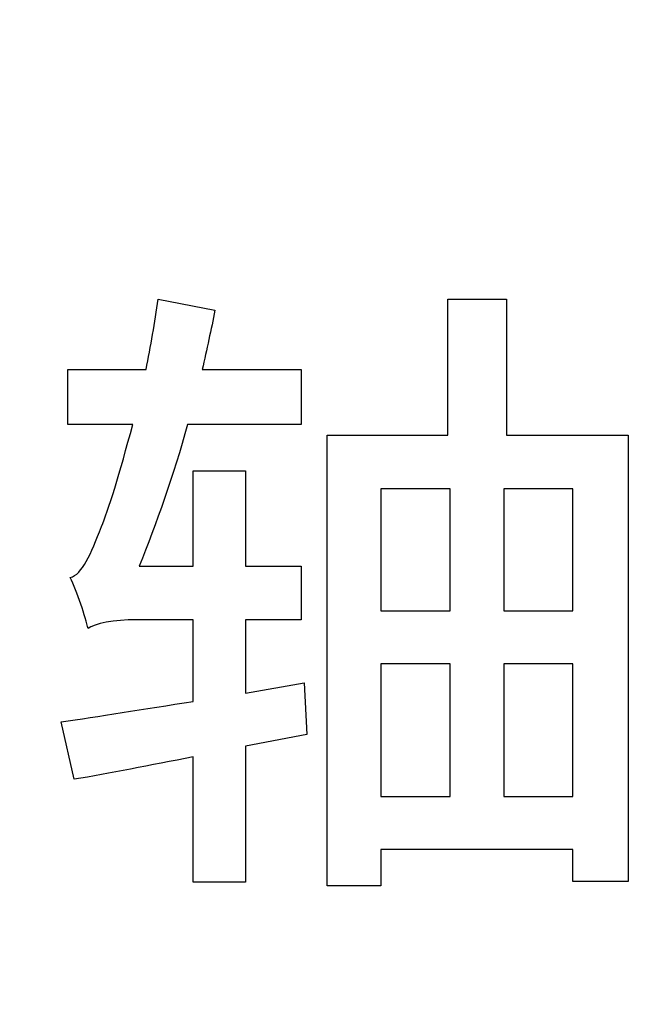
# Model space of a CAD drawing. Header units: millimetres. Extents: x 7146 to 9164, y -1568 to -663.
# Tile 53 of 187: x 7356.53 to 7359.15, y -1221.05 to -1216.82. Entities that reach past the tile are written whole.
import ezdxf

# ---------------------------------------------------------------- set-up
doc = ezdxf.new("R2010")
doc.units = ezdxf.units.MM
doc.header["$LTSCALE"] = 3

msp = doc.modelspace()

# ---------------------------------------------------------------- linework, layer by layer
at = {"linetype": 'Continuous', "lineweight": 30}
for points, knots in [([(7350.6869, -1206.5697), (7350.6869, -1206.5697), (7367.987, -1206.5697), (7367.987, -1206.5697), (7367.987, -1206.5697), (7368.812, -1206.5697), (7369.487, -1207.2447), (7369.487, -1208.0697), (7369.487, -1208.0697), (7369.487, -1208.0697), (7369.487, -1223.7697), (7369.487, -1223.7697), (7369.487, -1223.7697), (7369.487, -1224.5947), (7368.812, -1225.2697), (7367.987, -1225.2697), (7367.987, -1225.2697), (7367.987, -1225.2697), (7350.6869, -1225.2697), (7350.6869, -1225.2697), (7350.6869, -1225.2697), (7349.862, -1225.2697), (7349.187, -1224.5947), (7349.187, -1223.7697), (7349.187, -1223.7697), (7349.187, -1223.7697), (7349.187, -1208.0697), (7349.187, -1208.0697), (7349.187, -1208.0697), (7349.187, -1207.2447), (7349.862, -1206.5697), (7350.6869, -1206.5697)], [0, 0, 0, 0, 0.111111, 0.111111, 0.111111, 0.111111, 0.222222, 0.222222, 0.222222, 0.222222, 0.333333, 0.333333, 0.333333, 0.333333, 0.444444, 0.444444, 0.444444, 0.444444, 0.555556, 0.555556, 0.555556, 0.555556, 0.666667, 0.666667, 0.666667, 0.666667, 0.777778, 0.777778, 0.777778, 0.777778, 1, 1, 1, 1]), ([(7350.6869, -1206.5697), (7350.6869, -1206.5697), (7367.987, -1206.5697), (7367.987, -1206.5697), (7367.987, -1206.5697), (7368.812, -1206.5697), (7369.487, -1207.2447), (7369.487, -1208.0697), (7369.487, -1208.0697), (7369.487, -1208.0697), (7369.487, -1223.7697), (7369.487, -1223.7697), (7369.487, -1223.7697), (7369.487, -1224.5947), (7368.812, -1225.2697), (7367.987, -1225.2697), (7367.987, -1225.2697), (7367.987, -1225.2697), (7350.6869, -1225.2697), (7350.6869, -1225.2697), (7350.6869, -1225.2697), (7349.862, -1225.2697), (7349.187, -1224.5947), (7349.187, -1223.7697), (7349.187, -1223.7697), (7349.187, -1223.7697), (7349.187, -1208.0697), (7349.187, -1208.0697), (7349.187, -1208.0697), (7349.187, -1207.2447), (7349.862, -1206.5697), (7350.6869, -1206.5697)], [0, 0, 0, 0, 0.111111, 0.111111, 0.111111, 0.111111, 0.222222, 0.222222, 0.222222, 0.222222, 0.333333, 0.333333, 0.333333, 0.333333, 0.444444, 0.444444, 0.444444, 0.444444, 0.555556, 0.555556, 0.555556, 0.555556, 0.666667, 0.666667, 0.666667, 0.666667, 0.777778, 0.777778, 0.777778, 0.777778, 1, 1, 1, 1]), ([(7350.6869, -1206.5697), (7350.6869, -1206.5697), (7367.987, -1206.5697), (7367.987, -1206.5697), (7367.987, -1206.5697), (7368.812, -1206.5697), (7369.487, -1207.2447), (7369.487, -1208.0697), (7369.487, -1208.0697), (7369.487, -1208.0697), (7369.487, -1223.7697), (7369.487, -1223.7697), (7369.487, -1223.7697), (7369.487, -1224.5947), (7368.812, -1225.2697), (7367.987, -1225.2697), (7367.987, -1225.2697), (7367.987, -1225.2697), (7350.6869, -1225.2697), (7350.6869, -1225.2697), (7350.6869, -1225.2697), (7349.862, -1225.2697), (7349.187, -1224.5947), (7349.187, -1223.7697), (7349.187, -1223.7697), (7349.187, -1223.7697), (7349.187, -1208.0697), (7349.187, -1208.0697), (7349.187, -1208.0697), (7349.187, -1207.2447), (7349.862, -1206.5697), (7350.6869, -1206.5697)], [0, 0, 0, 0, 0.111111, 0.111111, 0.111111, 0.111111, 0.222222, 0.222222, 0.222222, 0.222222, 0.333333, 0.333333, 0.333333, 0.333333, 0.444444, 0.444444, 0.444444, 0.444444, 0.555556, 0.555556, 0.555556, 0.555556, 0.666667, 0.666667, 0.666667, 0.666667, 0.777778, 0.777778, 0.777778, 0.777778, 1, 1, 1, 1]), ([(7350.6869, -1206.5697), (7350.6869, -1206.5697), (7367.987, -1206.5697), (7367.987, -1206.5697), (7367.987, -1206.5697), (7368.812, -1206.5697), (7369.487, -1207.2447), (7369.487, -1208.0697), (7369.487, -1208.0697), (7369.487, -1208.0697), (7369.487, -1223.7697), (7369.487, -1223.7697), (7369.487, -1223.7697), (7369.487, -1224.5947), (7368.812, -1225.2697), (7367.987, -1225.2697), (7367.987, -1225.2697), (7367.987, -1225.2697), (7350.6869, -1225.2697), (7350.6869, -1225.2697), (7350.6869, -1225.2697), (7349.862, -1225.2697), (7349.187, -1224.5947), (7349.187, -1223.7697), (7349.187, -1223.7697), (7349.187, -1223.7697), (7349.187, -1208.0697), (7349.187, -1208.0697), (7349.187, -1208.0697), (7349.187, -1207.2447), (7349.862, -1206.5697), (7350.6869, -1206.5697)], [0, 0, 0, 0, 0.111111, 0.111111, 0.111111, 0.111111, 0.222222, 0.222222, 0.222222, 0.222222, 0.333333, 0.333333, 0.333333, 0.333333, 0.444444, 0.444444, 0.444444, 0.444444, 0.555556, 0.555556, 0.555556, 0.555556, 0.666667, 0.666667, 0.666667, 0.666667, 0.777778, 0.777778, 0.777778, 0.777778, 1, 1, 1, 1]), ([(7353.387, -1208.9197), (7353.387, -1208.9197), (7365.287, -1208.9197), (7365.287, -1208.9197), (7365.287, -1208.9197), (7365.8645, -1208.9197), (7366.337, -1209.3922), (7366.337, -1209.9697), (7366.337, -1209.9697), (7366.337, -1209.9697), (7366.337, -1221.8697), (7366.337, -1221.8697), (7366.337, -1221.8697), (7366.337, -1222.4472), (7365.8645, -1222.9197), (7365.287, -1222.9197), (7365.287, -1222.9197), (7365.287, -1222.9197), (7353.387, -1222.9197), (7353.387, -1222.9197), (7353.387, -1222.9197), (7352.8095, -1222.9197), (7352.337, -1222.4472), (7352.337, -1221.8697), (7352.337, -1221.8697), (7352.337, -1221.8697), (7352.337, -1209.9697), (7352.337, -1209.9697), (7352.337, -1209.9697), (7352.337, -1209.3922), (7352.8095, -1208.9197), (7353.387, -1208.9197)], [0, 0, 0, 0, 0.111111, 0.111111, 0.111111, 0.111111, 0.222222, 0.222222, 0.222222, 0.222222, 0.333333, 0.333333, 0.333333, 0.333333, 0.444444, 0.444444, 0.444444, 0.444444, 0.555556, 0.555556, 0.555556, 0.555556, 0.666667, 0.666667, 0.666667, 0.666667, 0.777778, 0.777778, 0.777778, 0.777778, 1, 1, 1, 1]), ([(7353.387, -1208.9197), (7353.387, -1208.9197), (7365.287, -1208.9197), (7365.287, -1208.9197), (7365.287, -1208.9197), (7365.8645, -1208.9197), (7366.337, -1209.3922), (7366.337, -1209.9697), (7366.337, -1209.9697), (7366.337, -1209.9697), (7366.337, -1221.8697), (7366.337, -1221.8697), (7366.337, -1221.8697), (7366.337, -1222.4472), (7365.8645, -1222.9197), (7365.287, -1222.9197), (7365.287, -1222.9197), (7365.287, -1222.9197), (7353.387, -1222.9197), (7353.387, -1222.9197), (7353.387, -1222.9197), (7352.8095, -1222.9197), (7352.337, -1222.4472), (7352.337, -1221.8697), (7352.337, -1221.8697), (7352.337, -1221.8697), (7352.337, -1209.9697), (7352.337, -1209.9697), (7352.337, -1209.9697), (7352.337, -1209.3922), (7352.8095, -1208.9197), (7353.387, -1208.9197)], [0, 0, 0, 0, 0.111111, 0.111111, 0.111111, 0.111111, 0.222222, 0.222222, 0.222222, 0.222222, 0.333333, 0.333333, 0.333333, 0.333333, 0.444444, 0.444444, 0.444444, 0.444444, 0.555556, 0.555556, 0.555556, 0.555556, 0.666667, 0.666667, 0.666667, 0.666667, 0.777778, 0.777778, 0.777778, 0.777778, 1, 1, 1, 1]), ([(7353.387, -1208.9197), (7353.387, -1208.9197), (7365.287, -1208.9197), (7365.287, -1208.9197), (7365.287, -1208.9197), (7365.8645, -1208.9197), (7366.337, -1209.3922), (7366.337, -1209.9697), (7366.337, -1209.9697), (7366.337, -1209.9697), (7366.337, -1221.8697), (7366.337, -1221.8697), (7366.337, -1221.8697), (7366.337, -1222.4472), (7365.8645, -1222.9197), (7365.287, -1222.9197), (7365.287, -1222.9197), (7365.287, -1222.9197), (7353.387, -1222.9197), (7353.387, -1222.9197), (7353.387, -1222.9197), (7352.8095, -1222.9197), (7352.337, -1222.4472), (7352.337, -1221.8697), (7352.337, -1221.8697), (7352.337, -1221.8697), (7352.337, -1209.9697), (7352.337, -1209.9697), (7352.337, -1209.9697), (7352.337, -1209.3922), (7352.8095, -1208.9197), (7353.387, -1208.9197)], [0, 0, 0, 0, 0.111111, 0.111111, 0.111111, 0.111111, 0.222222, 0.222222, 0.222222, 0.222222, 0.333333, 0.333333, 0.333333, 0.333333, 0.444444, 0.444444, 0.444444, 0.444444, 0.555556, 0.555556, 0.555556, 0.555556, 0.666667, 0.666667, 0.666667, 0.666667, 0.777778, 0.777778, 0.777778, 0.777778, 1, 1, 1, 1]), ([(7353.387, -1208.9197), (7353.387, -1208.9197), (7365.287, -1208.9197), (7365.287, -1208.9197), (7365.287, -1208.9197), (7365.8645, -1208.9197), (7366.337, -1209.3922), (7366.337, -1209.9697), (7366.337, -1209.9697), (7366.337, -1209.9697), (7366.337, -1221.8697), (7366.337, -1221.8697), (7366.337, -1221.8697), (7366.337, -1222.4472), (7365.8645, -1222.9197), (7365.287, -1222.9197), (7365.287, -1222.9197), (7365.287, -1222.9197), (7353.387, -1222.9197), (7353.387, -1222.9197), (7353.387, -1222.9197), (7352.8095, -1222.9197), (7352.337, -1222.4472), (7352.337, -1221.8697), (7352.337, -1221.8697), (7352.337, -1221.8697), (7352.337, -1209.9697), (7352.337, -1209.9697), (7352.337, -1209.9697), (7352.337, -1209.3922), (7352.8095, -1208.9197), (7353.387, -1208.9197)], [0, 0, 0, 0, 0.111111, 0.111111, 0.111111, 0.111111, 0.222222, 0.222222, 0.222222, 0.222222, 0.333333, 0.333333, 0.333333, 0.333333, 0.444444, 0.444444, 0.444444, 0.444444, 0.555556, 0.555556, 0.555556, 0.555556, 0.666667, 0.666667, 0.666667, 0.666667, 0.777778, 0.777778, 0.777778, 0.777778, 1, 1, 1, 1]), ([(7357.2181, -1209.1297), (7357.2181, -1209.1297), (7357.23, -1209.1297), (7357.23, -1209.1297), (7357.23, -1209.1297), (7357.23, -1209.1297), (7365.287, -1209.1297), (7365.287, -1209.1297), (7365.287, -1209.1297), (7365.749, -1209.1297), (7366.127, -1209.5077), (7366.127, -1209.9697), (7366.127, -1209.9697), (7366.127, -1209.9697), (7366.127, -1221.8697), (7366.127, -1221.8697), (7366.127, -1221.8697), (7366.127, -1222.3317), (7365.749, -1222.7097), (7365.287, -1222.7097), (7365.287, -1222.7097), (7365.287, -1222.7097), (7353.387, -1222.7097), (7353.387, -1222.7097), (7353.387, -1222.7097), (7352.925, -1222.7097), (7352.547, -1222.3317), (7352.547, -1221.8697), (7352.547, -1221.8697), (7352.547, -1221.8697), (7352.547, -1213.8896), (7352.547, -1213.8896), (7352.547, -1213.8896), (7352.547, -1213.8896), (7352.547, -1213.8), (7352.547, -1213.8), (7352.547, -1213.8), (7352.547, -1213.8), (7357.2181, -1209.1297), (7357.2181, -1209.1297)], [0, 0, 0, 0, 0.090909, 0.090909, 0.090909, 0.090909, 0.181818, 0.181818, 0.181818, 0.181818, 0.272727, 0.272727, 0.272727, 0.272727, 0.363636, 0.363636, 0.363636, 0.363636, 0.454545, 0.454545, 0.454545, 0.454545, 0.545455, 0.545455, 0.545455, 0.545455, 0.636364, 0.636364, 0.636364, 0.636364, 0.727273, 0.727273, 0.727273, 0.727273, 0.818182, 0.818182, 0.818182, 0.818182, 1, 1, 1, 1]), ([(7366.127, -1221.8697), (7366.127, -1221.8697), (7366.127, -1209.9697), (7366.127, -1209.9697), (7366.127, -1209.9697), (7366.127, -1209.5077), (7365.749, -1209.1297), (7365.287, -1209.1297), (7365.287, -1209.1297), (7365.287, -1209.1297), (7357.23, -1209.1297), (7357.23, -1209.1297), (7357.23, -1209.1297), (7357.23, -1209.1297), (7357.2181, -1209.1297), (7357.2181, -1209.1297), (7357.2181, -1209.1297), (7357.2181, -1209.1297), (7352.547, -1213.8), (7352.547, -1213.8), (7352.547, -1213.8), (7352.547, -1213.8), (7352.547, -1213.8896), (7352.547, -1213.8896), (7352.547, -1213.8896), (7352.547, -1213.8896), (7352.547, -1221.8697), (7352.547, -1221.8697), (7352.547, -1221.8697), (7352.547, -1222.3317), (7352.925, -1222.7097), (7353.387, -1222.7097), (7353.387, -1222.7097), (7353.387, -1222.7097), (7365.287, -1222.7097), (7365.287, -1222.7097), (7365.287, -1222.7097), (7365.749, -1222.7097), (7366.127, -1222.3317), (7366.127, -1221.8697)], [0, 0, 0, 0, 0.090909, 0.090909, 0.090909, 0.090909, 0.181818, 0.181818, 0.181818, 0.181818, 0.272727, 0.272727, 0.272727, 0.272727, 0.363636, 0.363636, 0.363636, 0.363636, 0.454545, 0.454545, 0.454545, 0.454545, 0.545455, 0.545455, 0.545455, 0.545455, 0.636364, 0.636364, 0.636364, 0.636364, 0.727273, 0.727273, 0.727273, 0.727273, 0.818182, 0.818182, 0.818182, 0.818182, 1, 1, 1, 1]), ([(7357.2181, -1209.1297), (7357.2181, -1209.1297), (7357.23, -1209.1297), (7357.23, -1209.1297), (7357.23, -1209.1297), (7357.23, -1209.1297), (7365.287, -1209.1297), (7365.287, -1209.1297), (7365.287, -1209.1297), (7365.749, -1209.1297), (7366.127, -1209.5077), (7366.127, -1209.9697), (7366.127, -1209.9697), (7366.127, -1209.9697), (7366.127, -1221.8697), (7366.127, -1221.8697), (7366.127, -1221.8697), (7366.127, -1222.3317), (7365.749, -1222.7097), (7365.287, -1222.7097), (7365.287, -1222.7097), (7365.287, -1222.7097), (7353.387, -1222.7097), (7353.387, -1222.7097), (7353.387, -1222.7097), (7352.925, -1222.7097), (7352.547, -1222.3317), (7352.547, -1221.8697), (7352.547, -1221.8697), (7352.547, -1221.8697), (7352.547, -1213.8896), (7352.547, -1213.8896), (7352.547, -1213.8896), (7352.547, -1213.8896), (7352.547, -1213.8), (7352.547, -1213.8), (7352.547, -1213.8), (7352.547, -1213.8), (7357.2181, -1209.1297), (7357.2181, -1209.1297)], [0, 0, 0, 0, 0.090909, 0.090909, 0.090909, 0.090909, 0.181818, 0.181818, 0.181818, 0.181818, 0.272727, 0.272727, 0.272727, 0.272727, 0.363636, 0.363636, 0.363636, 0.363636, 0.454545, 0.454545, 0.454545, 0.454545, 0.545455, 0.545455, 0.545455, 0.545455, 0.636364, 0.636364, 0.636364, 0.636364, 0.727273, 0.727273, 0.727273, 0.727273, 0.818182, 0.818182, 0.818182, 0.818182, 1, 1, 1, 1]), ([(7366.127, -1221.8697), (7366.127, -1221.8697), (7366.127, -1209.9697), (7366.127, -1209.9697), (7366.127, -1209.9697), (7366.127, -1209.5077), (7365.749, -1209.1297), (7365.287, -1209.1297), (7365.287, -1209.1297), (7365.287, -1209.1297), (7357.23, -1209.1297), (7357.23, -1209.1297), (7357.23, -1209.1297), (7357.23, -1209.1297), (7357.2181, -1209.1297), (7357.2181, -1209.1297), (7357.2181, -1209.1297), (7357.2181, -1209.1297), (7352.547, -1213.8), (7352.547, -1213.8), (7352.547, -1213.8), (7352.547, -1213.8), (7352.547, -1213.8896), (7352.547, -1213.8896), (7352.547, -1213.8896), (7352.547, -1213.8896), (7352.547, -1221.8697), (7352.547, -1221.8697), (7352.547, -1221.8697), (7352.547, -1222.3317), (7352.925, -1222.7097), (7353.387, -1222.7097), (7353.387, -1222.7097), (7353.387, -1222.7097), (7365.287, -1222.7097), (7365.287, -1222.7097), (7365.287, -1222.7097), (7365.749, -1222.7097), (7366.127, -1222.3317), (7366.127, -1221.8697)], [0, 0, 0, 0, 0.090909, 0.090909, 0.090909, 0.090909, 0.181818, 0.181818, 0.181818, 0.181818, 0.272727, 0.272727, 0.272727, 0.272727, 0.363636, 0.363636, 0.363636, 0.363636, 0.454545, 0.454545, 0.454545, 0.454545, 0.545455, 0.545455, 0.545455, 0.545455, 0.636364, 0.636364, 0.636364, 0.636364, 0.727273, 0.727273, 0.727273, 0.727273, 0.818182, 0.818182, 0.818182, 0.818182, 1, 1, 1, 1]), ([(7357.2181, -1209.1297), (7357.2181, -1209.1297), (7357.23, -1209.1297), (7357.23, -1209.1297), (7357.23, -1209.1297), (7357.23, -1209.1297), (7365.287, -1209.1297), (7365.287, -1209.1297), (7365.287, -1209.1297), (7365.749, -1209.1297), (7366.127, -1209.5077), (7366.127, -1209.9697), (7366.127, -1209.9697), (7366.127, -1209.9697), (7366.127, -1221.8697), (7366.127, -1221.8697), (7366.127, -1221.8697), (7366.127, -1222.3317), (7365.749, -1222.7097), (7365.287, -1222.7097), (7365.287, -1222.7097), (7365.287, -1222.7097), (7353.387, -1222.7097), (7353.387, -1222.7097), (7353.387, -1222.7097), (7352.925, -1222.7097), (7352.547, -1222.3317), (7352.547, -1221.8697), (7352.547, -1221.8697), (7352.547, -1221.8697), (7352.547, -1213.8896), (7352.547, -1213.8896), (7352.547, -1213.8896), (7352.547, -1213.8896), (7352.547, -1213.8), (7352.547, -1213.8), (7352.547, -1213.8), (7352.547, -1213.8), (7357.2181, -1209.1297), (7357.2181, -1209.1297)], [0, 0, 0, 0, 0.090909, 0.090909, 0.090909, 0.090909, 0.181818, 0.181818, 0.181818, 0.181818, 0.272727, 0.272727, 0.272727, 0.272727, 0.363636, 0.363636, 0.363636, 0.363636, 0.454545, 0.454545, 0.454545, 0.454545, 0.545455, 0.545455, 0.545455, 0.545455, 0.636364, 0.636364, 0.636364, 0.636364, 0.727273, 0.727273, 0.727273, 0.727273, 0.818182, 0.818182, 0.818182, 0.818182, 1, 1, 1, 1]), ([(7366.127, -1221.8697), (7366.127, -1221.8697), (7366.127, -1209.9697), (7366.127, -1209.9697), (7366.127, -1209.9697), (7366.127, -1209.5077), (7365.749, -1209.1297), (7365.287, -1209.1297), (7365.287, -1209.1297), (7365.287, -1209.1297), (7357.23, -1209.1297), (7357.23, -1209.1297), (7357.23, -1209.1297), (7357.23, -1209.1297), (7357.2181, -1209.1297), (7357.2181, -1209.1297), (7357.2181, -1209.1297), (7357.2181, -1209.1297), (7352.547, -1213.8), (7352.547, -1213.8), (7352.547, -1213.8), (7352.547, -1213.8), (7352.547, -1213.8896), (7352.547, -1213.8896), (7352.547, -1213.8896), (7352.547, -1213.8896), (7352.547, -1221.8697), (7352.547, -1221.8697), (7352.547, -1221.8697), (7352.547, -1222.3317), (7352.925, -1222.7097), (7353.387, -1222.7097), (7353.387, -1222.7097), (7353.387, -1222.7097), (7365.287, -1222.7097), (7365.287, -1222.7097), (7365.287, -1222.7097), (7365.749, -1222.7097), (7366.127, -1222.3317), (7366.127, -1221.8697)], [0, 0, 0, 0, 0.090909, 0.090909, 0.090909, 0.090909, 0.181818, 0.181818, 0.181818, 0.181818, 0.272727, 0.272727, 0.272727, 0.272727, 0.363636, 0.363636, 0.363636, 0.363636, 0.454545, 0.454545, 0.454545, 0.454545, 0.545455, 0.545455, 0.545455, 0.545455, 0.636364, 0.636364, 0.636364, 0.636364, 0.727273, 0.727273, 0.727273, 0.727273, 0.818182, 0.818182, 0.818182, 0.818182, 1, 1, 1, 1]), ([(7357.2181, -1209.1297), (7357.2181, -1209.1297), (7357.23, -1209.1297), (7357.23, -1209.1297), (7357.23, -1209.1297), (7357.23, -1209.1297), (7365.287, -1209.1297), (7365.287, -1209.1297), (7365.287, -1209.1297), (7365.749, -1209.1297), (7366.127, -1209.5077), (7366.127, -1209.9697), (7366.127, -1209.9697), (7366.127, -1209.9697), (7366.127, -1221.8697), (7366.127, -1221.8697), (7366.127, -1221.8697), (7366.127, -1222.3317), (7365.749, -1222.7097), (7365.287, -1222.7097), (7365.287, -1222.7097), (7365.287, -1222.7097), (7353.387, -1222.7097), (7353.387, -1222.7097), (7353.387, -1222.7097), (7352.925, -1222.7097), (7352.547, -1222.3317), (7352.547, -1221.8697), (7352.547, -1221.8697), (7352.547, -1221.8697), (7352.547, -1213.8896), (7352.547, -1213.8896), (7352.547, -1213.8896), (7352.547, -1213.8896), (7352.547, -1213.8), (7352.547, -1213.8), (7352.547, -1213.8), (7352.547, -1213.8), (7357.2181, -1209.1297), (7357.2181, -1209.1297)], [0, 0, 0, 0, 0.090909, 0.090909, 0.090909, 0.090909, 0.181818, 0.181818, 0.181818, 0.181818, 0.272727, 0.272727, 0.272727, 0.272727, 0.363636, 0.363636, 0.363636, 0.363636, 0.454545, 0.454545, 0.454545, 0.454545, 0.545455, 0.545455, 0.545455, 0.545455, 0.636364, 0.636364, 0.636364, 0.636364, 0.727273, 0.727273, 0.727273, 0.727273, 0.818182, 0.818182, 0.818182, 0.818182, 1, 1, 1, 1]), ([(7366.127, -1221.8697), (7366.127, -1221.8697), (7366.127, -1209.9697), (7366.127, -1209.9697), (7366.127, -1209.9697), (7366.127, -1209.5077), (7365.749, -1209.1297), (7365.287, -1209.1297), (7365.287, -1209.1297), (7365.287, -1209.1297), (7357.23, -1209.1297), (7357.23, -1209.1297), (7357.23, -1209.1297), (7357.23, -1209.1297), (7357.2181, -1209.1297), (7357.2181, -1209.1297), (7357.2181, -1209.1297), (7357.2181, -1209.1297), (7352.547, -1213.8), (7352.547, -1213.8), (7352.547, -1213.8), (7352.547, -1213.8), (7352.547, -1213.8896), (7352.547, -1213.8896), (7352.547, -1213.8896), (7352.547, -1213.8896), (7352.547, -1221.8697), (7352.547, -1221.8697), (7352.547, -1221.8697), (7352.547, -1222.3317), (7352.925, -1222.7097), (7353.387, -1222.7097), (7353.387, -1222.7097), (7353.387, -1222.7097), (7365.287, -1222.7097), (7365.287, -1222.7097), (7365.287, -1222.7097), (7365.749, -1222.7097), (7366.127, -1222.3317), (7366.127, -1221.8697)], [0, 0, 0, 0, 0.090909, 0.090909, 0.090909, 0.090909, 0.181818, 0.181818, 0.181818, 0.181818, 0.272727, 0.272727, 0.272727, 0.272727, 0.363636, 0.363636, 0.363636, 0.363636, 0.454545, 0.454545, 0.454545, 0.454545, 0.545455, 0.545455, 0.545455, 0.545455, 0.636364, 0.636364, 0.636364, 0.636364, 0.727273, 0.727273, 0.727273, 0.727273, 0.818182, 0.818182, 0.818182, 0.818182, 1, 1, 1, 1]), ([(7357.2181, -1209.1297), (7357.2181, -1209.1297), (7357.23, -1209.1297), (7357.23, -1209.1297), (7357.23, -1209.1297), (7357.23, -1209.1297), (7365.287, -1209.1297), (7365.287, -1209.1297), (7365.287, -1209.1297), (7365.749, -1209.1297), (7366.127, -1209.5077), (7366.127, -1209.9697), (7366.127, -1209.9697), (7366.127, -1209.9697), (7366.127, -1221.8697), (7366.127, -1221.8697), (7366.127, -1221.8697), (7366.127, -1222.3317), (7365.749, -1222.7097), (7365.287, -1222.7097), (7365.287, -1222.7097), (7365.287, -1222.7097), (7353.387, -1222.7097), (7353.387, -1222.7097), (7353.387, -1222.7097), (7352.925, -1222.7097), (7352.547, -1222.3317), (7352.547, -1221.8697), (7352.547, -1221.8697), (7352.547, -1221.8697), (7352.547, -1213.8896), (7352.547, -1213.8896), (7352.547, -1213.8896), (7352.547, -1213.8896), (7352.547, -1213.8), (7352.547, -1213.8), (7352.547, -1213.8), (7352.547, -1213.8), (7357.2181, -1209.1297), (7357.2181, -1209.1297)], [0, 0, 0, 0, 0.090909, 0.090909, 0.090909, 0.090909, 0.181818, 0.181818, 0.181818, 0.181818, 0.272727, 0.272727, 0.272727, 0.272727, 0.363636, 0.363636, 0.363636, 0.363636, 0.454545, 0.454545, 0.454545, 0.454545, 0.545455, 0.545455, 0.545455, 0.545455, 0.636364, 0.636364, 0.636364, 0.636364, 0.727273, 0.727273, 0.727273, 0.727273, 0.818182, 0.818182, 0.818182, 0.818182, 1, 1, 1, 1]), ([(7366.127, -1221.8697), (7366.127, -1221.8697), (7366.127, -1209.9697), (7366.127, -1209.9697), (7366.127, -1209.9697), (7366.127, -1209.5077), (7365.749, -1209.1297), (7365.287, -1209.1297), (7365.287, -1209.1297), (7365.287, -1209.1297), (7357.23, -1209.1297), (7357.23, -1209.1297), (7357.23, -1209.1297), (7357.23, -1209.1297), (7357.2181, -1209.1297), (7357.2181, -1209.1297), (7357.2181, -1209.1297), (7357.2181, -1209.1297), (7352.547, -1213.8), (7352.547, -1213.8), (7352.547, -1213.8), (7352.547, -1213.8), (7352.547, -1213.8896), (7352.547, -1213.8896), (7352.547, -1213.8896), (7352.547, -1213.8896), (7352.547, -1221.8697), (7352.547, -1221.8697), (7352.547, -1221.8697), (7352.547, -1222.3317), (7352.925, -1222.7097), (7353.387, -1222.7097), (7353.387, -1222.7097), (7353.387, -1222.7097), (7365.287, -1222.7097), (7365.287, -1222.7097), (7365.287, -1222.7097), (7365.749, -1222.7097), (7366.127, -1222.3317), (7366.127, -1221.8697)], [0, 0, 0, 0, 0.090909, 0.090909, 0.090909, 0.090909, 0.181818, 0.181818, 0.181818, 0.181818, 0.272727, 0.272727, 0.272727, 0.272727, 0.363636, 0.363636, 0.363636, 0.363636, 0.454545, 0.454545, 0.454545, 0.454545, 0.545455, 0.545455, 0.545455, 0.545455, 0.636364, 0.636364, 0.636364, 0.636364, 0.727273, 0.727273, 0.727273, 0.727273, 0.818182, 0.818182, 0.818182, 0.818182, 1, 1, 1, 1]), ([(7357.2181, -1209.1297), (7357.2181, -1209.1297), (7357.23, -1209.1297), (7357.23, -1209.1297), (7357.23, -1209.1297), (7357.23, -1209.1297), (7365.287, -1209.1297), (7365.287, -1209.1297), (7365.287, -1209.1297), (7365.749, -1209.1297), (7366.127, -1209.5077), (7366.127, -1209.9697), (7366.127, -1209.9697), (7366.127, -1209.9697), (7366.127, -1221.8697), (7366.127, -1221.8697), (7366.127, -1221.8697), (7366.127, -1222.3317), (7365.749, -1222.7097), (7365.287, -1222.7097), (7365.287, -1222.7097), (7365.287, -1222.7097), (7353.387, -1222.7097), (7353.387, -1222.7097), (7353.387, -1222.7097), (7352.925, -1222.7097), (7352.547, -1222.3317), (7352.547, -1221.8697), (7352.547, -1221.8697), (7352.547, -1221.8697), (7352.547, -1213.8896), (7352.547, -1213.8896), (7352.547, -1213.8896), (7352.547, -1213.8896), (7352.547, -1213.8), (7352.547, -1213.8), (7352.547, -1213.8), (7352.547, -1213.8), (7357.2181, -1209.1297), (7357.2181, -1209.1297)], [0, 0, 0, 0, 0.090909, 0.090909, 0.090909, 0.090909, 0.181818, 0.181818, 0.181818, 0.181818, 0.272727, 0.272727, 0.272727, 0.272727, 0.363636, 0.363636, 0.363636, 0.363636, 0.454545, 0.454545, 0.454545, 0.454545, 0.545455, 0.545455, 0.545455, 0.545455, 0.636364, 0.636364, 0.636364, 0.636364, 0.727273, 0.727273, 0.727273, 0.727273, 0.818182, 0.818182, 0.818182, 0.818182, 1, 1, 1, 1]), ([(7366.127, -1221.8697), (7366.127, -1221.8697), (7366.127, -1209.9697), (7366.127, -1209.9697), (7366.127, -1209.9697), (7366.127, -1209.5077), (7365.749, -1209.1297), (7365.287, -1209.1297), (7365.287, -1209.1297), (7365.287, -1209.1297), (7357.23, -1209.1297), (7357.23, -1209.1297), (7357.23, -1209.1297), (7357.23, -1209.1297), (7357.2181, -1209.1297), (7357.2181, -1209.1297), (7357.2181, -1209.1297), (7357.2181, -1209.1297), (7352.547, -1213.8), (7352.547, -1213.8), (7352.547, -1213.8), (7352.547, -1213.8), (7352.547, -1213.8896), (7352.547, -1213.8896), (7352.547, -1213.8896), (7352.547, -1213.8896), (7352.547, -1221.8697), (7352.547, -1221.8697), (7352.547, -1221.8697), (7352.547, -1222.3317), (7352.925, -1222.7097), (7353.387, -1222.7097), (7353.387, -1222.7097), (7353.387, -1222.7097), (7365.287, -1222.7097), (7365.287, -1222.7097), (7365.287, -1222.7097), (7365.749, -1222.7097), (7366.127, -1222.3317), (7366.127, -1221.8697)], [0, 0, 0, 0, 0.090909, 0.090909, 0.090909, 0.090909, 0.181818, 0.181818, 0.181818, 0.181818, 0.272727, 0.272727, 0.272727, 0.272727, 0.363636, 0.363636, 0.363636, 0.363636, 0.454545, 0.454545, 0.454545, 0.454545, 0.545455, 0.545455, 0.545455, 0.545455, 0.636364, 0.636364, 0.636364, 0.636364, 0.727273, 0.727273, 0.727273, 0.727273, 0.818182, 0.818182, 0.818182, 0.818182, 1, 1, 1, 1]), ([(7357.2181, -1209.1297), (7357.2181, -1209.1297), (7357.23, -1209.1297), (7357.23, -1209.1297), (7357.23, -1209.1297), (7357.23, -1209.1297), (7365.287, -1209.1297), (7365.287, -1209.1297), (7365.287, -1209.1297), (7365.749, -1209.1297), (7366.127, -1209.5077), (7366.127, -1209.9697), (7366.127, -1209.9697), (7366.127, -1209.9697), (7366.127, -1221.8697), (7366.127, -1221.8697), (7366.127, -1221.8697), (7366.127, -1222.3317), (7365.749, -1222.7097), (7365.287, -1222.7097), (7365.287, -1222.7097), (7365.287, -1222.7097), (7353.387, -1222.7097), (7353.387, -1222.7097), (7353.387, -1222.7097), (7352.925, -1222.7097), (7352.547, -1222.3317), (7352.547, -1221.8697), (7352.547, -1221.8697), (7352.547, -1221.8697), (7352.547, -1213.8896), (7352.547, -1213.8896), (7352.547, -1213.8896), (7352.547, -1213.8896), (7352.547, -1213.8), (7352.547, -1213.8), (7352.547, -1213.8), (7352.547, -1213.8), (7357.2181, -1209.1297), (7357.2181, -1209.1297)], [0, 0, 0, 0, 0.090909, 0.090909, 0.090909, 0.090909, 0.181818, 0.181818, 0.181818, 0.181818, 0.272727, 0.272727, 0.272727, 0.272727, 0.363636, 0.363636, 0.363636, 0.363636, 0.454545, 0.454545, 0.454545, 0.454545, 0.545455, 0.545455, 0.545455, 0.545455, 0.636364, 0.636364, 0.636364, 0.636364, 0.727273, 0.727273, 0.727273, 0.727273, 0.818182, 0.818182, 0.818182, 0.818182, 1, 1, 1, 1]), ([(7366.127, -1221.8697), (7366.127, -1221.8697), (7366.127, -1209.9697), (7366.127, -1209.9697), (7366.127, -1209.9697), (7366.127, -1209.5077), (7365.749, -1209.1297), (7365.287, -1209.1297), (7365.287, -1209.1297), (7365.287, -1209.1297), (7357.23, -1209.1297), (7357.23, -1209.1297), (7357.23, -1209.1297), (7357.23, -1209.1297), (7357.2181, -1209.1297), (7357.2181, -1209.1297), (7357.2181, -1209.1297), (7357.2181, -1209.1297), (7352.547, -1213.8), (7352.547, -1213.8), (7352.547, -1213.8), (7352.547, -1213.8), (7352.547, -1213.8896), (7352.547, -1213.8896), (7352.547, -1213.8896), (7352.547, -1213.8896), (7352.547, -1221.8697), (7352.547, -1221.8697), (7352.547, -1221.8697), (7352.547, -1222.3317), (7352.925, -1222.7097), (7353.387, -1222.7097), (7353.387, -1222.7097), (7353.387, -1222.7097), (7365.287, -1222.7097), (7365.287, -1222.7097), (7365.287, -1222.7097), (7365.749, -1222.7097), (7366.127, -1222.3317), (7366.127, -1221.8697)], [0, 0, 0, 0, 0.090909, 0.090909, 0.090909, 0.090909, 0.181818, 0.181818, 0.181818, 0.181818, 0.272727, 0.272727, 0.272727, 0.272727, 0.363636, 0.363636, 0.363636, 0.363636, 0.454545, 0.454545, 0.454545, 0.454545, 0.545455, 0.545455, 0.545455, 0.545455, 0.636364, 0.636364, 0.636364, 0.636364, 0.727273, 0.727273, 0.727273, 0.727273, 0.818182, 0.818182, 0.818182, 0.818182, 1, 1, 1, 1]), ([(7357.2181, -1209.1297), (7357.2181, -1209.1297), (7357.23, -1209.1297), (7357.23, -1209.1297), (7357.23, -1209.1297), (7357.23, -1209.1297), (7365.287, -1209.1297), (7365.287, -1209.1297), (7365.287, -1209.1297), (7365.749, -1209.1297), (7366.127, -1209.5077), (7366.127, -1209.9697), (7366.127, -1209.9697), (7366.127, -1209.9697), (7366.127, -1221.8697), (7366.127, -1221.8697), (7366.127, -1221.8697), (7366.127, -1222.3317), (7365.749, -1222.7097), (7365.287, -1222.7097), (7365.287, -1222.7097), (7365.287, -1222.7097), (7353.387, -1222.7097), (7353.387, -1222.7097), (7353.387, -1222.7097), (7352.925, -1222.7097), (7352.547, -1222.3317), (7352.547, -1221.8697), (7352.547, -1221.8697), (7352.547, -1221.8697), (7352.547, -1213.8896), (7352.547, -1213.8896), (7352.547, -1213.8896), (7352.547, -1213.8896), (7352.547, -1213.8), (7352.547, -1213.8), (7352.547, -1213.8), (7352.547, -1213.8), (7357.2181, -1209.1297), (7357.2181, -1209.1297)], [0, 0, 0, 0, 0.090909, 0.090909, 0.090909, 0.090909, 0.181818, 0.181818, 0.181818, 0.181818, 0.272727, 0.272727, 0.272727, 0.272727, 0.363636, 0.363636, 0.363636, 0.363636, 0.454545, 0.454545, 0.454545, 0.454545, 0.545455, 0.545455, 0.545455, 0.545455, 0.636364, 0.636364, 0.636364, 0.636364, 0.727273, 0.727273, 0.727273, 0.727273, 0.818182, 0.818182, 0.818182, 0.818182, 1, 1, 1, 1]), ([(7366.127, -1221.8697), (7366.127, -1221.8697), (7366.127, -1209.9697), (7366.127, -1209.9697), (7366.127, -1209.9697), (7366.127, -1209.5077), (7365.749, -1209.1297), (7365.287, -1209.1297), (7365.287, -1209.1297), (7365.287, -1209.1297), (7357.23, -1209.1297), (7357.23, -1209.1297), (7357.23, -1209.1297), (7357.23, -1209.1297), (7357.2181, -1209.1297), (7357.2181, -1209.1297), (7357.2181, -1209.1297), (7357.2181, -1209.1297), (7352.547, -1213.8), (7352.547, -1213.8), (7352.547, -1213.8), (7352.547, -1213.8), (7352.547, -1213.8896), (7352.547, -1213.8896), (7352.547, -1213.8896), (7352.547, -1213.8896), (7352.547, -1221.8697), (7352.547, -1221.8697), (7352.547, -1221.8697), (7352.547, -1222.3317), (7352.925, -1222.7097), (7353.387, -1222.7097), (7353.387, -1222.7097), (7353.387, -1222.7097), (7365.287, -1222.7097), (7365.287, -1222.7097), (7365.287, -1222.7097), (7365.749, -1222.7097), (7366.127, -1222.3317), (7366.127, -1221.8697)], [0, 0, 0, 0, 0.090909, 0.090909, 0.090909, 0.090909, 0.181818, 0.181818, 0.181818, 0.181818, 0.272727, 0.272727, 0.272727, 0.272727, 0.363636, 0.363636, 0.363636, 0.363636, 0.454545, 0.454545, 0.454545, 0.454545, 0.545455, 0.545455, 0.545455, 0.545455, 0.636364, 0.636364, 0.636364, 0.636364, 0.727273, 0.727273, 0.727273, 0.727273, 0.818182, 0.818182, 0.818182, 0.818182, 1, 1, 1, 1]), ([(7357.7473, -1219.6686), (7357.7473, -1219.6686), (7357.4954, -1219.7124), (7357.4954, -1219.7124), (7357.4954, -1219.7124), (7357.4954, -1219.7124), (7357.4954, -1219.3976), (7357.4954, -1219.3976), (7357.4954, -1219.3976), (7357.4954, -1219.3976), (7357.7336, -1219.3976), (7357.7336, -1219.3976), (7357.7336, -1219.3976), (7357.7336, -1219.3976), (7357.7336, -1219.1676), (7357.7336, -1219.1676), (7357.7336, -1219.1676), (7357.7336, -1219.1676), (7357.4954, -1219.1676), (7357.4954, -1219.1676), (7357.4954, -1219.1676), (7357.4954, -1219.1676), (7357.4954, -1218.7597), (7357.4954, -1218.7597), (7357.4954, -1218.7597), (7357.4954, -1218.7597), (7357.2709, -1218.7597), (7357.2709, -1218.7597), (7357.2709, -1218.7597), (7357.2709, -1218.7597), (7357.2709, -1219.1676), (7357.2709, -1219.1676), (7357.2709, -1219.1676), (7357.2709, -1219.1676), (7357.0383, -1219.1676), (7357.0383, -1219.1676), (7357.0383, -1219.1676), (7357.1122, -1218.9869), (7357.1861, -1218.7789), (7357.2463, -1218.5599), (7357.2463, -1218.5599), (7357.2463, -1218.5599), (7357.7336, -1218.5599), (7357.7336, -1218.5599), (7357.7336, -1218.5599), (7357.7336, -1218.5599), (7357.7336, -1218.3245), (7357.7336, -1218.3245), (7357.7336, -1218.3245), (7357.7336, -1218.3245), (7357.3093, -1218.3245), (7357.3093, -1218.3245), (7357.3093, -1218.3245), (7357.3284, -1218.2396), (7357.3476, -1218.152), (7357.364, -1218.0699), (7357.364, -1218.0699), (7357.364, -1218.0699), (7357.1204, -1218.0233), (7357.1204, -1218.0233), (7357.1204, -1218.0233), (7357.1067, -1218.1219), (7357.0875, -1218.2259), (7357.0684, -1218.3245), (7357.0684, -1218.3245), (7357.0684, -1218.3245), (7356.7317, -1218.3245), (7356.7317, -1218.3245), (7356.7317, -1218.3245), (7356.7317, -1218.3245), (7356.7317, -1218.5599), (7356.7317, -1218.5599), (7356.7317, -1218.5599), (7356.7317, -1218.5599), (7357.0109, -1218.5599), (7357.0109, -1218.5599), (7357.0109, -1218.5599), (7356.9561, -1218.7679), (7356.9041, -1218.9349), (7356.8767, -1218.9979), (7356.8767, -1218.9979), (7356.8302, -1219.1183), (7356.7946, -1219.2032), (7356.7426, -1219.2169), (7356.7426, -1219.2169), (7356.7727, -1219.2744), (7356.8083, -1219.3893), (7356.8193, -1219.4359), (7356.8193, -1219.4359), (7356.8439, -1219.414), (7356.9342, -1219.3976), (7357.0246, -1219.3976), (7357.0246, -1219.3976), (7357.0246, -1219.3976), (7357.2709, -1219.3976), (7357.2709, -1219.3976), (7357.2709, -1219.3976), (7357.2709, -1219.3976), (7357.2709, -1219.748), (7357.2709, -1219.748), (7357.2709, -1219.748), (7357.0574, -1219.7808), (7356.8576, -1219.8137), (7356.7043, -1219.8356), (7356.7043, -1219.8356), (7356.7043, -1219.8356), (7356.759, -1220.0819), (7356.759, -1220.0819), (7356.759, -1220.0819), (7356.9096, -1220.0573), (7357.0848, -1220.0217), (7357.2709, -1219.9861), (7357.2709, -1219.9861), (7357.2709, -1219.9861), (7357.2709, -1220.5227), (7357.2709, -1220.5227), (7357.2709, -1220.5227), (7357.2709, -1220.5227), (7357.4954, -1220.5227), (7357.4954, -1220.5227), (7357.4954, -1220.5227), (7357.4954, -1220.5227), (7357.4954, -1219.9396), (7357.4954, -1219.9396), (7357.4954, -1219.9396), (7357.4954, -1219.9396), (7357.7582, -1219.8903), (7357.7582, -1219.8903), (7357.7582, -1219.8903), (7357.7582, -1219.8903), (7357.7473, -1219.6686), (7357.7473, -1219.6686)], [0, 0, 0, 0, 0.029412, 0.029412, 0.029412, 0.029412, 0.058824, 0.058824, 0.058824, 0.058824, 0.088235, 0.088235, 0.088235, 0.088235, 0.117647, 0.117647, 0.117647, 0.117647, 0.147059, 0.147059, 0.147059, 0.147059, 0.176471, 0.176471, 0.176471, 0.176471, 0.205882, 0.205882, 0.205882, 0.205882, 0.235294, 0.235294, 0.235294, 0.235294, 0.264706, 0.264706, 0.264706, 0.264706, 0.294118, 0.294118, 0.294118, 0.294118, 0.323529, 0.323529, 0.323529, 0.323529, 0.352941, 0.352941, 0.352941, 0.352941, 0.382353, 0.382353, 0.382353, 0.382353, 0.411765, 0.411765, 0.411765, 0.411765, 0.441176, 0.441176, 0.441176, 0.441176, 0.470588, 0.470588, 0.470588, 0.470588, 0.5, 0.5, 0.5, 0.5, 0.529412, 0.529412, 0.529412, 0.529412, 0.558824, 0.558824, 0.558824, 0.558824, 0.588235, 0.588235, 0.588235, 0.588235, 0.617647, 0.617647, 0.617647, 0.617647, 0.647059, 0.647059, 0.647059, 0.647059, 0.676471, 0.676471, 0.676471, 0.676471, 0.705882, 0.705882, 0.705882, 0.705882, 0.735294, 0.735294, 0.735294, 0.735294, 0.764706, 0.764706, 0.764706, 0.764706, 0.794118, 0.794118, 0.794118, 0.794118, 0.823529, 0.823529, 0.823529, 0.823529, 0.852941, 0.852941, 0.852941, 0.852941, 0.882353, 0.882353, 0.882353, 0.882353, 0.911765, 0.911765, 0.911765, 0.911765, 0.941176, 0.941176, 0.941176, 0.941176, 1, 1, 1, 1]), ([(7357.7473, -1219.6686), (7357.7473, -1219.6686), (7357.4954, -1219.7124), (7357.4954, -1219.7124), (7357.4954, -1219.7124), (7357.4954, -1219.7124), (7357.4954, -1219.3976), (7357.4954, -1219.3976), (7357.4954, -1219.3976), (7357.4954, -1219.3976), (7357.7336, -1219.3976), (7357.7336, -1219.3976), (7357.7336, -1219.3976), (7357.7336, -1219.3976), (7357.7336, -1219.1676), (7357.7336, -1219.1676), (7357.7336, -1219.1676), (7357.7336, -1219.1676), (7357.4954, -1219.1676), (7357.4954, -1219.1676), (7357.4954, -1219.1676), (7357.4954, -1219.1676), (7357.4954, -1218.7597), (7357.4954, -1218.7597), (7357.4954, -1218.7597), (7357.4954, -1218.7597), (7357.2709, -1218.7597), (7357.2709, -1218.7597), (7357.2709, -1218.7597), (7357.2709, -1218.7597), (7357.2709, -1219.1676), (7357.2709, -1219.1676), (7357.2709, -1219.1676), (7357.2709, -1219.1676), (7357.0383, -1219.1676), (7357.0383, -1219.1676), (7357.0383, -1219.1676), (7357.1122, -1218.9869), (7357.1861, -1218.7789), (7357.2463, -1218.5599), (7357.2463, -1218.5599), (7357.2463, -1218.5599), (7357.7336, -1218.5599), (7357.7336, -1218.5599), (7357.7336, -1218.5599), (7357.7336, -1218.5599), (7357.7336, -1218.3245), (7357.7336, -1218.3245), (7357.7336, -1218.3245), (7357.7336, -1218.3245), (7357.3093, -1218.3245), (7357.3093, -1218.3245), (7357.3093, -1218.3245), (7357.3284, -1218.2396), (7357.3476, -1218.152), (7357.364, -1218.0699), (7357.364, -1218.0699), (7357.364, -1218.0699), (7357.1204, -1218.0233), (7357.1204, -1218.0233), (7357.1204, -1218.0233), (7357.1067, -1218.1219), (7357.0875, -1218.2259), (7357.0684, -1218.3245), (7357.0684, -1218.3245), (7357.0684, -1218.3245), (7356.7317, -1218.3245), (7356.7317, -1218.3245), (7356.7317, -1218.3245), (7356.7317, -1218.3245), (7356.7317, -1218.5599), (7356.7317, -1218.5599), (7356.7317, -1218.5599), (7356.7317, -1218.5599), (7357.0109, -1218.5599), (7357.0109, -1218.5599), (7357.0109, -1218.5599), (7356.9561, -1218.7679), (7356.9041, -1218.9349), (7356.8767, -1218.9979), (7356.8767, -1218.9979), (7356.8302, -1219.1183), (7356.7946, -1219.2032), (7356.7426, -1219.2169), (7356.7426, -1219.2169), (7356.7727, -1219.2744), (7356.8083, -1219.3893), (7356.8193, -1219.4359), (7356.8193, -1219.4359), (7356.8439, -1219.414), (7356.9342, -1219.3976), (7357.0246, -1219.3976), (7357.0246, -1219.3976), (7357.0246, -1219.3976), (7357.2709, -1219.3976), (7357.2709, -1219.3976), (7357.2709, -1219.3976), (7357.2709, -1219.3976), (7357.2709, -1219.748), (7357.2709, -1219.748), (7357.2709, -1219.748), (7357.0574, -1219.7808), (7356.8576, -1219.8137), (7356.7043, -1219.8356), (7356.7043, -1219.8356), (7356.7043, -1219.8356), (7356.759, -1220.0819), (7356.759, -1220.0819), (7356.759, -1220.0819), (7356.9096, -1220.0573), (7357.0848, -1220.0217), (7357.2709, -1219.9861), (7357.2709, -1219.9861), (7357.2709, -1219.9861), (7357.2709, -1220.5227), (7357.2709, -1220.5227), (7357.2709, -1220.5227), (7357.2709, -1220.5227), (7357.4954, -1220.5227), (7357.4954, -1220.5227), (7357.4954, -1220.5227), (7357.4954, -1220.5227), (7357.4954, -1219.9396), (7357.4954, -1219.9396), (7357.4954, -1219.9396), (7357.4954, -1219.9396), (7357.7582, -1219.8903), (7357.7582, -1219.8903), (7357.7582, -1219.8903), (7357.7582, -1219.8903), (7357.7473, -1219.6686), (7357.7473, -1219.6686)], [0, 0, 0, 0, 0.029412, 0.029412, 0.029412, 0.029412, 0.058824, 0.058824, 0.058824, 0.058824, 0.088235, 0.088235, 0.088235, 0.088235, 0.117647, 0.117647, 0.117647, 0.117647, 0.147059, 0.147059, 0.147059, 0.147059, 0.176471, 0.176471, 0.176471, 0.176471, 0.205882, 0.205882, 0.205882, 0.205882, 0.235294, 0.235294, 0.235294, 0.235294, 0.264706, 0.264706, 0.264706, 0.264706, 0.294118, 0.294118, 0.294118, 0.294118, 0.323529, 0.323529, 0.323529, 0.323529, 0.352941, 0.352941, 0.352941, 0.352941, 0.382353, 0.382353, 0.382353, 0.382353, 0.411765, 0.411765, 0.411765, 0.411765, 0.441176, 0.441176, 0.441176, 0.441176, 0.470588, 0.470588, 0.470588, 0.470588, 0.5, 0.5, 0.5, 0.5, 0.529412, 0.529412, 0.529412, 0.529412, 0.558824, 0.558824, 0.558824, 0.558824, 0.588235, 0.588235, 0.588235, 0.588235, 0.617647, 0.617647, 0.617647, 0.617647, 0.647059, 0.647059, 0.647059, 0.647059, 0.676471, 0.676471, 0.676471, 0.676471, 0.705882, 0.705882, 0.705882, 0.705882, 0.735294, 0.735294, 0.735294, 0.735294, 0.764706, 0.764706, 0.764706, 0.764706, 0.794118, 0.794118, 0.794118, 0.794118, 0.823529, 0.823529, 0.823529, 0.823529, 0.852941, 0.852941, 0.852941, 0.852941, 0.882353, 0.882353, 0.882353, 0.882353, 0.911765, 0.911765, 0.911765, 0.911765, 0.941176, 0.941176, 0.941176, 0.941176, 1, 1, 1, 1]), ([(7358.6151, -1218.6064), (7358.6151, -1218.6064), (7358.6151, -1218.0233), (7358.6151, -1218.0233), (7358.6151, -1218.0233), (7358.6151, -1218.0233), (7358.3632, -1218.0233), (7358.3632, -1218.0233), (7358.3632, -1218.0233), (7358.3632, -1218.0233), (7358.3632, -1218.6064), (7358.3632, -1218.6064), (7358.3632, -1218.6064), (7358.3632, -1218.6064), (7357.8458, -1218.6064), (7357.8458, -1218.6064), (7357.8458, -1218.6064), (7357.8458, -1218.6064), (7357.8458, -1220.5391), (7357.8458, -1220.5391), (7357.8458, -1220.5391), (7357.8458, -1220.5391), (7358.0758, -1220.5391), (7358.0758, -1220.5391), (7358.0758, -1220.5391), (7358.0758, -1220.5391), (7358.0758, -1220.3831), (7358.0758, -1220.3831), (7358.0758, -1220.3831), (7358.0758, -1220.3831), (7358.8998, -1220.3831), (7358.8998, -1220.3831), (7358.8998, -1220.3831), (7358.8998, -1220.3831), (7358.8998, -1220.5199), (7358.8998, -1220.5199), (7358.8998, -1220.5199), (7358.8998, -1220.5199), (7359.1379, -1220.5199), (7359.1379, -1220.5199), (7359.1379, -1220.5199), (7359.1379, -1220.5199), (7359.1379, -1218.6064), (7359.1379, -1218.6064), (7359.1379, -1218.6064), (7359.1379, -1218.6064), (7358.6151, -1218.6064), (7358.6151, -1218.6064)], [0, 0, 0, 0, 0.076923, 0.076923, 0.076923, 0.076923, 0.153846, 0.153846, 0.153846, 0.153846, 0.230769, 0.230769, 0.230769, 0.230769, 0.307692, 0.307692, 0.307692, 0.307692, 0.384615, 0.384615, 0.384615, 0.384615, 0.461538, 0.461538, 0.461538, 0.461538, 0.538462, 0.538462, 0.538462, 0.538462, 0.615385, 0.615385, 0.615385, 0.615385, 0.692308, 0.692308, 0.692308, 0.692308, 0.769231, 0.769231, 0.769231, 0.769231, 0.846154, 0.846154, 0.846154, 0.846154, 1, 1, 1, 1]), ([(7358.6151, -1218.6064), (7358.6151, -1218.6064), (7358.6151, -1218.0233), (7358.6151, -1218.0233), (7358.6151, -1218.0233), (7358.6151, -1218.0233), (7358.3632, -1218.0233), (7358.3632, -1218.0233), (7358.3632, -1218.0233), (7358.3632, -1218.0233), (7358.3632, -1218.6064), (7358.3632, -1218.6064), (7358.3632, -1218.6064), (7358.3632, -1218.6064), (7357.8458, -1218.6064), (7357.8458, -1218.6064), (7357.8458, -1218.6064), (7357.8458, -1218.6064), (7357.8458, -1220.5391), (7357.8458, -1220.5391), (7357.8458, -1220.5391), (7357.8458, -1220.5391), (7358.0758, -1220.5391), (7358.0758, -1220.5391), (7358.0758, -1220.5391), (7358.0758, -1220.5391), (7358.0758, -1220.3831), (7358.0758, -1220.3831), (7358.0758, -1220.3831), (7358.0758, -1220.3831), (7358.8998, -1220.3831), (7358.8998, -1220.3831), (7358.8998, -1220.3831), (7358.8998, -1220.3831), (7358.8998, -1220.5199), (7358.8998, -1220.5199), (7358.8998, -1220.5199), (7358.8998, -1220.5199), (7359.1379, -1220.5199), (7359.1379, -1220.5199), (7359.1379, -1220.5199), (7359.1379, -1220.5199), (7359.1379, -1218.6064), (7359.1379, -1218.6064), (7359.1379, -1218.6064), (7359.1379, -1218.6064), (7358.6151, -1218.6064), (7358.6151, -1218.6064)], [0, 0, 0, 0, 0.076923, 0.076923, 0.076923, 0.076923, 0.153846, 0.153846, 0.153846, 0.153846, 0.230769, 0.230769, 0.230769, 0.230769, 0.307692, 0.307692, 0.307692, 0.307692, 0.384615, 0.384615, 0.384615, 0.384615, 0.461538, 0.461538, 0.461538, 0.461538, 0.538462, 0.538462, 0.538462, 0.538462, 0.615385, 0.615385, 0.615385, 0.615385, 0.692308, 0.692308, 0.692308, 0.692308, 0.769231, 0.769231, 0.769231, 0.769231, 0.846154, 0.846154, 0.846154, 0.846154, 1, 1, 1, 1]), ([(7358.3742, -1218.8364), (7358.3742, -1218.8364), (7358.3742, -1219.3592), (7358.3742, -1219.3592), (7358.3742, -1219.3592), (7358.3742, -1219.3592), (7358.0758, -1219.3592), (7358.0758, -1219.3592), (7358.0758, -1219.3592), (7358.0758, -1219.3592), (7358.0758, -1218.8364), (7358.0758, -1218.8364), (7358.0758, -1218.8364), (7358.0758, -1218.8364), (7358.3742, -1218.8364), (7358.3742, -1218.8364)], [0, 0, 0, 0, 0.2, 0.2, 0.2, 0.2, 0.4, 0.4, 0.4, 0.4, 0.6, 0.6, 0.6, 0.6, 1, 1, 1, 1]), ([(7358.3742, -1218.8364), (7358.3742, -1218.8364), (7358.3742, -1219.3592), (7358.3742, -1219.3592), (7358.3742, -1219.3592), (7358.3742, -1219.3592), (7358.0758, -1219.3592), (7358.0758, -1219.3592), (7358.0758, -1219.3592), (7358.0758, -1219.3592), (7358.0758, -1218.8364), (7358.0758, -1218.8364), (7358.0758, -1218.8364), (7358.0758, -1218.8364), (7358.3742, -1218.8364), (7358.3742, -1218.8364)], [0, 0, 0, 0, 0.2, 0.2, 0.2, 0.2, 0.4, 0.4, 0.4, 0.4, 0.6, 0.6, 0.6, 0.6, 1, 1, 1, 1]), ([(7358.8998, -1219.3592), (7358.8998, -1219.3592), (7358.6041, -1219.3592), (7358.6041, -1219.3592), (7358.6041, -1219.3592), (7358.6041, -1219.3592), (7358.6041, -1218.8364), (7358.6041, -1218.8364), (7358.6041, -1218.8364), (7358.6041, -1218.8364), (7358.8998, -1218.8364), (7358.8998, -1218.8364), (7358.8998, -1218.8364), (7358.8998, -1218.8364), (7358.8998, -1219.3592), (7358.8998, -1219.3592)], [0, 0, 0, 0, 0.2, 0.2, 0.2, 0.2, 0.4, 0.4, 0.4, 0.4, 0.6, 0.6, 0.6, 0.6, 1, 1, 1, 1]), ([(7358.8998, -1219.3592), (7358.8998, -1219.3592), (7358.6041, -1219.3592), (7358.6041, -1219.3592), (7358.6041, -1219.3592), (7358.6041, -1219.3592), (7358.6041, -1218.8364), (7358.6041, -1218.8364), (7358.6041, -1218.8364), (7358.6041, -1218.8364), (7358.8998, -1218.8364), (7358.8998, -1218.8364), (7358.8998, -1218.8364), (7358.8998, -1218.8364), (7358.8998, -1219.3592), (7358.8998, -1219.3592)], [0, 0, 0, 0, 0.2, 0.2, 0.2, 0.2, 0.4, 0.4, 0.4, 0.4, 0.6, 0.6, 0.6, 0.6, 1, 1, 1, 1]), ([(7358.0758, -1219.5864), (7358.0758, -1219.5864), (7358.3742, -1219.5864), (7358.3742, -1219.5864), (7358.3742, -1219.5864), (7358.3742, -1219.5864), (7358.3742, -1220.1558), (7358.3742, -1220.1558), (7358.3742, -1220.1558), (7358.3742, -1220.1558), (7358.0758, -1220.1558), (7358.0758, -1220.1558), (7358.0758, -1220.1558), (7358.0758, -1220.1558), (7358.0758, -1219.5864), (7358.0758, -1219.5864)], [0, 0, 0, 0, 0.2, 0.2, 0.2, 0.2, 0.4, 0.4, 0.4, 0.4, 0.6, 0.6, 0.6, 0.6, 1, 1, 1, 1]), ([(7358.0758, -1219.5864), (7358.0758, -1219.5864), (7358.3742, -1219.5864), (7358.3742, -1219.5864), (7358.3742, -1219.5864), (7358.3742, -1219.5864), (7358.3742, -1220.1558), (7358.3742, -1220.1558), (7358.3742, -1220.1558), (7358.3742, -1220.1558), (7358.0758, -1220.1558), (7358.0758, -1220.1558), (7358.0758, -1220.1558), (7358.0758, -1220.1558), (7358.0758, -1219.5864), (7358.0758, -1219.5864)], [0, 0, 0, 0, 0.2, 0.2, 0.2, 0.2, 0.4, 0.4, 0.4, 0.4, 0.6, 0.6, 0.6, 0.6, 1, 1, 1, 1]), ([(7358.6041, -1220.1558), (7358.6041, -1220.1558), (7358.6041, -1219.5864), (7358.6041, -1219.5864), (7358.6041, -1219.5864), (7358.6041, -1219.5864), (7358.8998, -1219.5864), (7358.8998, -1219.5864), (7358.8998, -1219.5864), (7358.8998, -1219.5864), (7358.8998, -1220.1558), (7358.8998, -1220.1558), (7358.8998, -1220.1558), (7358.8998, -1220.1558), (7358.6041, -1220.1558), (7358.6041, -1220.1558)], [0, 0, 0, 0, 0.2, 0.2, 0.2, 0.2, 0.4, 0.4, 0.4, 0.4, 0.6, 0.6, 0.6, 0.6, 1, 1, 1, 1]), ([(7358.6041, -1220.1558), (7358.6041, -1220.1558), (7358.6041, -1219.5864), (7358.6041, -1219.5864), (7358.6041, -1219.5864), (7358.6041, -1219.5864), (7358.8998, -1219.5864), (7358.8998, -1219.5864), (7358.8998, -1219.5864), (7358.8998, -1219.5864), (7358.8998, -1220.1558), (7358.8998, -1220.1558), (7358.8998, -1220.1558), (7358.8998, -1220.1558), (7358.6041, -1220.1558), (7358.6041, -1220.1558)], [0, 0, 0, 0, 0.2, 0.2, 0.2, 0.2, 0.4, 0.4, 0.4, 0.4, 0.6, 0.6, 0.6, 0.6, 1, 1, 1, 1])]:
    msp.add_open_spline(points, degree=3, knots=knots, dxfattribs=at)

doc.saveas('drawing.dxf')
